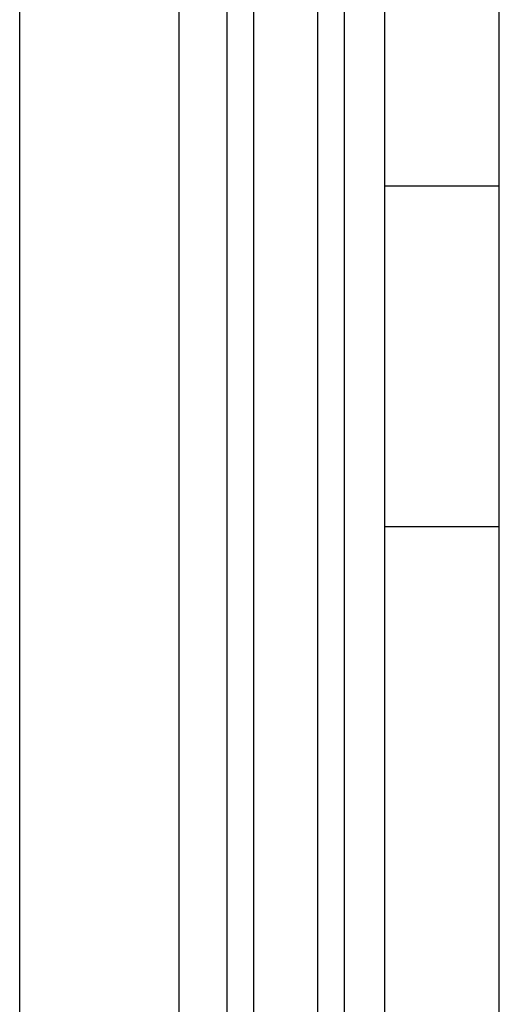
# Model space of a CAD drawing. Header units: millimetres. Extents: x 0 to 2000, y 0 to 2200.
# Tile 32 of 54: x 1423 to 1432, y 1053 to 1072. Entities that reach past the tile are written whole.
import ezdxf

# ---------------------------------------------------------------- set-up
doc = ezdxf.new("R2010")
doc.units = ezdxf.units.MM
doc.header["$LTSCALE"] = 143.407407
doc.layers.add('00_COMPONENTS', color=7, linetype='CONTINUOUS')

msp = doc.modelspace()

# ---------------------------------------------------------------- linework, layer by layer
at = {"layer": '00_COMPONENTS', "color": 7, "linetype": 'CONTINUOUS'}
for p, q in [((1428.979, 1028.35), (1428.979, 1156.85)), ((1429.479, 1156.85), (1429.479, 1028.35)), ((1430.24, 1018.497), (1430.24, 1156.85)), ((1432.387, 1017.35), (1432.387, 1156.85)), ((1427.278, 1041.651), (1427.278, 1156.37)), ((1427.776, 1156.37), (1427.776, 1041.651)), ((1423.388, 1043.468), (1423.388, 1156.281)), ((1426.376, 1156.281), (1426.376, 1043.468)), ((1430.24, 1068.418), (1432.387, 1068.418)), ((1432.387, 1062.018), (1430.24, 1062.018))]:
    msp.add_line(p, q, dxfattribs=at)

doc.saveas('drawing.dxf')
